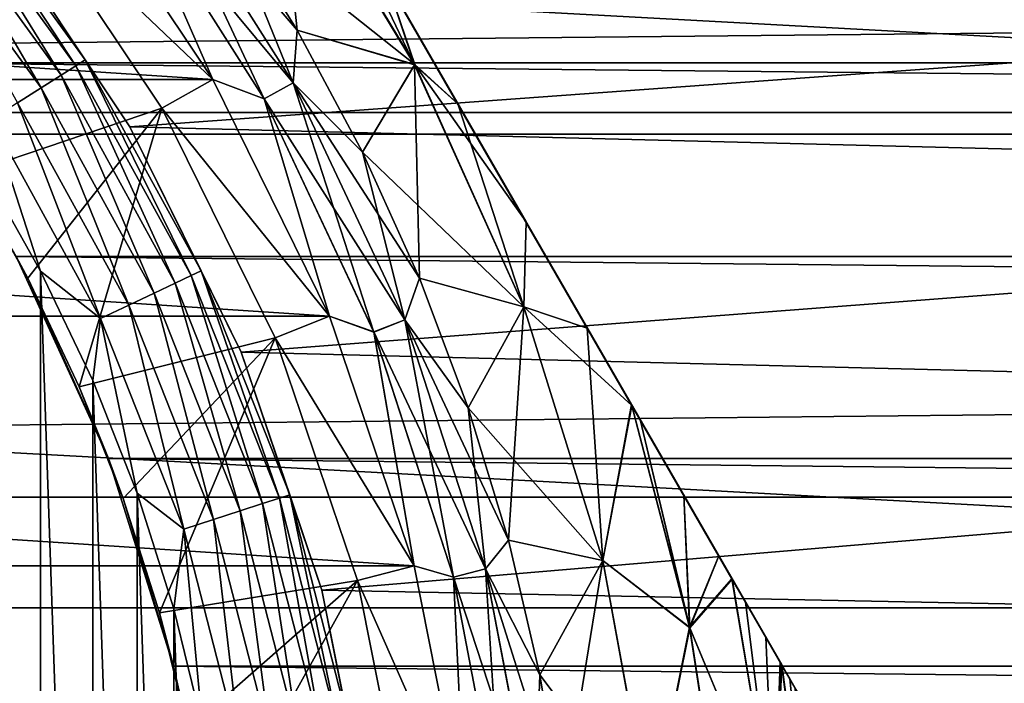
# Model space of a CAD drawing. Header units: millimetres. Extents: x -147 to 182, y -41 to 41.
# Tile 84 of 256: x -65.99 to -59.32, y 2.73 to 7.22. Entities that reach past the tile are written whole.
import ezdxf

# ---------------------------------------------------------------- set-up
doc = ezdxf.new("R2010")
doc.units = ezdxf.units.MM
doc.header["$LTSCALE"] = 51.403556
for name, color, linetype in [('2', 7, 'CONTINUOUS'), ('279', 7, 'CONTINUOUS'), ('281', 7, 'CONTINUOUS'), ('3', 7, 'CONTINUOUS'), ('308', 7, 'CONTINUOUS'), ('309', 7, 'CONTINUOUS'), ('314', 7, 'CONTINUOUS'), ('73', 7, 'CONTINUOUS'), ('74', 7, 'CONTINUOUS'), ('80', 7, 'CONTINUOUS'), ('81', 7, 'CONTINUOUS'), ('82', 7, 'CONTINUOUS'), ('83', 7, 'CONTINUOUS'), ('87', 7, 'CONTINUOUS'), ('90', 7, 'CONTINUOUS'), ('92', 7, 'CONTINUOUS'), ('94', 7, 'CONTINUOUS')]:
    doc.layers.add(name, color=color, linetype=linetype)

msp = doc.modelspace()

# ---------------------------------------------------------------- linework, layer by layer
at = {"layer": '2', "color": 7, "linetype": 'CONTINUOUS'}
for points in [[(-112.7, 9.1098, 21.119), (-112.7, 6.5965, 22.0338), (136.7, 9.1098, 21.119), (-112.7, 9.1098, 21.119)], [(136.7, 9.1098, 21.119), (-112.7, 6.5965, 22.0338), (136.7, 6.5965, 22.0338), (136.7, 9.1098, 21.119)], [(-112.7, 6.5965, 22.0338), (-112.7, 3.9939, 22.6506), (136.7, 6.5965, 22.0338), (-112.7, 6.5965, 22.0338)], [(136.7, 6.5965, 22.0338), (-112.7, 3.9939, 22.6506), (136.7, 3.9939, 22.6506), (136.7, 6.5965, 22.0338)], [(-112.7, 3.9939, 22.6506), (-112.7, 1.3373, 22.9611), (136.7, 3.9939, 22.6506), (-112.7, 3.9939, 22.6506)], [(136.7, 3.9939, 22.6506), (-112.7, 1.3373, 22.9611), (136.7, 1.3373, 22.9611), (136.7, 3.9939, 22.6506)]]:
    msp.add_3dface(points, dxfattribs=at)
at = {"layer": '279', "color": 7, "linetype": 'CONTINUOUS'}
for points in [[(-65.8463, 5.5225, -50.1), (-66.2481, 6.2368, -50.1), (-65.8463, -5.5225, -50.1), (-65.8463, 5.5225, -50.1)], [(-65.8463, -5.5225, -50.1), (-66.2481, 6.2368, -50.1), (-66.2481, -6.2369, -50.1), (-65.8463, -5.5225, -50.1)], [(-65.4941, 4.7823, -50.1), (-65.8463, 5.5225, -50.1), (-65.4941, -4.7823, -50.1), (-65.4941, 4.7823, -50.1)], [(-65.4941, -4.7823, -50.1), (-65.8463, 5.5225, -50.1), (-65.8463, -5.5225, -50.1), (-65.4941, -4.7823, -50.1)], [(-65.1933, 4.0198, -50.1), (-65.4941, 4.7823, -50.1), (-65.1933, -4.0198, -50.1), (-65.1933, 4.0198, -50.1)], [(-65.1933, -4.0198, -50.1), (-65.4941, 4.7823, -50.1), (-65.4941, -4.7823, -50.1), (-65.1933, -4.0198, -50.1)], [(-64.9453, 3.2386, -50.1), (-65.1933, 4.0198, -50.1), (-64.9453, -3.2386, -50.1), (-64.9453, 3.2386, -50.1)], [(-64.9453, -3.2386, -50.1), (-65.1933, 4.0198, -50.1), (-65.1933, -4.0198, -50.1), (-64.9453, -3.2386, -50.1)], [(-64.7512, 2.4423, -50.1), (-64.9453, 3.2386, -50.1), (-64.7512, -2.4423, -50.1), (-64.7512, 2.4423, -50.1)], [(-64.7512, -2.4423, -50.1), (-64.9453, 3.2386, -50.1), (-64.9453, -3.2386, -50.1), (-64.7512, -2.4423, -50.1)]]:
    msp.add_3dface(points, dxfattribs=at)
at = {"layer": '281', "color": 7, "linetype": 'CONTINUOUS'}
for points in [[(-65.6074, 6.9126, -50.6659), (-66.5026, 8.2705, -50.8775), (-66.5597, 8.2233, -50.6659), (-65.6074, 6.9126, -50.6659)], [(-65.5449, 6.9523, -50.8775), (-66.1864, 7.9139, -51.1), (-66.5026, 8.2705, -50.8775), (-65.5449, 6.9523, -50.8775)], [(-65.5449, 6.9523, -50.8775), (-66.5026, 8.2705, -50.8775), (-65.6074, 6.9126, -50.6659), (-65.5449, 6.9523, -50.8775)], [(-65.7082, 6.8487, -50.4762), (-66.5597, 8.2233, -50.6659), (-66.6516, 8.1473, -50.4762), (-65.7082, 6.8487, -50.4762)], [(-65.6074, 6.9126, -50.6659), (-66.5597, 8.2233, -50.6659), (-65.7082, 6.8487, -50.4762), (-65.6074, 6.9126, -50.6659)], [(-65.8421, 6.7637, -50.3177), (-66.6516, 8.1473, -50.4762), (-66.7738, 8.0462, -50.3177), (-65.8421, 6.7637, -50.3177)], [(-65.7082, 6.8487, -50.4762), (-66.6516, 8.1473, -50.4762), (-65.8421, 6.7637, -50.3177), (-65.7082, 6.8487, -50.4762)], [(-65.8421, 6.7637, -50.3177), (-66.7738, 8.0462, -50.3177), (-66.0024, 6.662, -50.1986), (-65.8421, 6.7637, -50.3177)], [(-65.2417, 6.5, -51.1), (-66.1864, 7.9139, -51.1), (-65.5449, 6.9523, -50.8775), (-65.2417, 6.5, -51.1)], [(-64.8269, 5.4929, -50.6659), (-65.5449, 6.9523, -50.8775), (-65.6074, 6.9126, -50.6659), (-64.8269, 5.4929, -50.6659)], [(-64.7599, 5.5245, -50.8775), (-65.2417, 6.5, -51.1), (-65.5449, 6.9523, -50.8775), (-64.7599, 5.5245, -50.8775)], [(-64.7599, 5.5245, -50.8775), (-65.5449, 6.9523, -50.8775), (-64.8269, 5.4929, -50.6659), (-64.7599, 5.5245, -50.8775)], [(-64.9349, 5.4421, -50.4762), (-65.6074, 6.9126, -50.6659), (-65.7082, 6.8487, -50.4762), (-64.9349, 5.4421, -50.4762)], [(-64.8269, 5.4929, -50.6659), (-65.6074, 6.9126, -50.6659), (-64.9349, 5.4421, -50.4762), (-64.8269, 5.4929, -50.6659)], [(-65.0784, 5.3746, -50.3177), (-65.7082, 6.8487, -50.4762), (-65.8421, 6.7637, -50.3177), (-65.0784, 5.3746, -50.3177)], [(-64.9349, 5.4421, -50.4762), (-65.7082, 6.8487, -50.4762), (-65.0784, 5.3746, -50.3177), (-64.9349, 5.4421, -50.4762)], [(-65.2502, 5.2937, -50.1986), (-65.8421, 6.7637, -50.3177), (-66.0024, 6.662, -50.1986), (-65.2502, 5.2937, -50.1986)], [(-65.0784, 5.3746, -50.3177), (-65.8421, 6.7637, -50.3177), (-65.2502, 5.2937, -50.1986), (-65.0784, 5.3746, -50.3177)], [(-65.4417, 5.2036, -50.1248), (-66.0024, 6.662, -50.1986), (-66.1811, 6.5486, -50.1248), (-65.4417, 5.2036, -50.1248)], [(-65.2502, 5.2937, -50.1986), (-66.0024, 6.662, -50.1986), (-65.4417, 5.2036, -50.1248), (-65.2502, 5.2937, -50.1986)], [(-66.2481, 6.2368, -50.1), (-65.8463, 5.5225, -50.1), (-66.1811, 6.5486, -50.1248), (-66.2481, 6.2368, -50.1)], [(-65.8463, 5.5225, -50.1), (-65.4417, 5.2036, -50.1248), (-66.1811, 6.5486, -50.1248), (-65.8463, 5.5225, -50.1)], [(-64.4896, 4.9749, -51.1), (-65.2417, 6.5, -51.1), (-64.7599, 5.5245, -50.8775), (-64.4896, 4.9749, -51.1)], [(-65.8463, 5.5225, -50.1), (-65.4941, 4.7823, -50.1), (-65.4417, 5.2036, -50.1248), (-65.8463, 5.5225, -50.1)], [(-64.344, 3.9497, -50.4762), (-64.8269, 5.4929, -50.6659), (-64.9349, 5.4421, -50.4762), (-64.344, 3.9497, -50.4762)], [(-64.2305, 3.9866, -50.6659), (-64.7599, 5.5245, -50.8775), (-64.8269, 5.4929, -50.6659), (-64.2305, 3.9866, -50.6659)], [(-64.2305, 3.9866, -50.6659), (-64.8269, 5.4929, -50.6659), (-64.344, 3.9497, -50.4762), (-64.2305, 3.9866, -50.6659)], [(-64.1601, 4.0095, -50.8775), (-64.4896, 4.9749, -51.1), (-64.7599, 5.5245, -50.8775), (-64.1601, 4.0095, -50.8775)], [(-64.1601, 4.0095, -50.8775), (-64.7599, 5.5245, -50.8775), (-64.2305, 3.9866, -50.6659), (-64.1601, 4.0095, -50.8775)], [(-64.4948, 3.9007, -50.3177), (-64.9349, 5.4421, -50.4762), (-65.0784, 5.3746, -50.3177), (-64.4948, 3.9007, -50.3177)], [(-64.344, 3.9497, -50.4762), (-64.9349, 5.4421, -50.4762), (-64.4948, 3.9007, -50.3177), (-64.344, 3.9497, -50.4762)], [(-64.6754, 3.842, -50.1986), (-65.0784, 5.3746, -50.3177), (-65.2502, 5.2937, -50.1986), (-64.6754, 3.842, -50.1986)], [(-64.4948, 3.9007, -50.3177), (-65.0784, 5.3746, -50.3177), (-64.6754, 3.842, -50.1986), (-64.4948, 3.9007, -50.3177)], [(-64.8767, 3.7766, -50.1248), (-65.2502, 5.2937, -50.1986), (-65.4417, 5.2036, -50.1248), (-64.8767, 3.7766, -50.1248)], [(-64.6754, 3.842, -50.1986), (-65.2502, 5.2937, -50.1986), (-64.8767, 3.7766, -50.1248), (-64.6754, 3.842, -50.1986)], [(-65.4941, 4.7823, -50.1), (-65.1933, 4.0198, -50.1), (-65.4417, 5.2036, -50.1248), (-65.4941, 4.7823, -50.1)], [(-65.1933, 4.0198, -50.1), (-64.8767, 3.7766, -50.1248), (-65.4417, 5.2036, -50.1248), (-65.1933, 4.0198, -50.1)], [(-63.943, 3.3646, -51.1), (-64.4896, 4.9749, -51.1), (-64.1601, 4.0095, -50.8775), (-63.943, 3.3646, -51.1)], [(-65.1933, 4.0198, -50.1), (-64.9453, 3.2386, -50.1), (-64.8767, 3.7766, -50.1248), (-65.1933, 4.0198, -50.1)], [(-63.8276, 2.4174, -50.6659), (-64.1601, 4.0095, -50.8775), (-64.2305, 3.9866, -50.6659), (-63.8276, 2.4174, -50.6659)], [(-63.7549, 2.4313, -50.8775), (-63.943, 3.3646, -51.1), (-64.1601, 4.0095, -50.8775), (-63.7549, 2.4313, -50.8775)], [(-63.7549, 2.4313, -50.8775), (-64.1601, 4.0095, -50.8775), (-63.8276, 2.4174, -50.6659), (-63.7549, 2.4313, -50.8775)], [(-64.1006, 2.3653, -50.3177), (-64.344, 3.9497, -50.4762), (-64.4948, 3.9007, -50.3177), (-64.1006, 2.3653, -50.3177)], [(-63.9448, 2.395, -50.4762), (-64.2305, 3.9866, -50.6659), (-64.344, 3.9497, -50.4762), (-63.9448, 2.395, -50.4762)], [(-63.9448, 2.395, -50.4762), (-64.344, 3.9497, -50.4762), (-64.1006, 2.3653, -50.3177), (-63.9448, 2.395, -50.4762)], [(-63.8276, 2.4174, -50.6659), (-64.2305, 3.9866, -50.6659), (-63.9448, 2.395, -50.4762), (-63.8276, 2.4174, -50.6659)], [(-64.2871, 2.3297, -50.1986), (-64.4948, 3.9007, -50.3177), (-64.6754, 3.842, -50.1986), (-64.2871, 2.3297, -50.1986)], [(-64.1006, 2.3653, -50.3177), (-64.4948, 3.9007, -50.3177), (-64.2871, 2.3297, -50.1986), (-64.1006, 2.3653, -50.3177)], [(-64.495, 2.2901, -50.1248), (-64.6754, 3.842, -50.1986), (-64.8767, 3.7766, -50.1248), (-64.495, 2.2901, -50.1248)], [(-64.2871, 2.3297, -50.1986), (-64.6754, 3.842, -50.1986), (-64.495, 2.2901, -50.1248), (-64.2871, 2.3297, -50.1986)], [(-64.9453, 3.2386, -50.1), (-64.7512, 2.4423, -50.1), (-64.8767, 3.7766, -50.1248), (-64.9453, 3.2386, -50.1)], [(-64.7512, 2.4423, -50.1), (-64.495, 2.2901, -50.1248), (-64.8767, 3.7766, -50.1248), (-64.7512, 2.4423, -50.1)], [(-63.6112, 1.6968, -51.1), (-63.943, 3.3646, -51.1), (-63.7549, 2.4313, -50.8775), (-63.6112, 1.6968, -51.1)]]:
    msp.add_3dface(points, dxfattribs=at)
at = {"layer": '3', "color": 7, "linetype": 'CONTINUOUS'}
for points in [[(67.8279, 8.1489, -21.508), (66.8287, 6.9337, -21.93), (-67.8267, 8.1476, -21.5085), (67.8279, 8.1489, -21.508)], [(-67.8267, 8.1476, -21.5085), (66.8287, 6.9337, -21.93), (-66.8276, 6.9322, -21.9304), (-67.8267, 8.1476, -21.5085)], [(66.8287, 6.9337, -21.93), (66.0131, 5.6246, -22.3017), (-66.8276, 6.9322, -21.9304), (66.8287, 6.9337, -21.93)], [(-66.8276, 6.9322, -21.9304), (66.0131, 5.6246, -22.3017), (-66.0123, 5.623, -22.3021), (-66.8276, 6.9322, -21.9304)], [(66.0131, 5.6246, -22.3017), (65.3873, 4.2564, -22.6027), (-66.0123, 5.623, -22.3021), (66.0131, 5.6246, -22.3017)], [(-66.0123, 5.623, -22.3021), (65.3873, 4.2564, -22.6027), (-65.3866, 4.2546, -22.6031), (-66.0123, 5.623, -22.3021)], [(65.3873, 4.2564, -22.6027), (64.9469, 2.8524, -22.8224), (-65.3866, 4.2546, -22.6031), (65.3873, 4.2564, -22.6027)], [(-65.3866, 4.2546, -22.6031), (64.9469, 2.8524, -22.8224), (-64.9464, 2.8504, -22.8227), (-65.3866, 4.2546, -22.6031)], [(64.9469, 2.8524, -22.8224), (64.6864, 1.4315, -22.9554), (-64.9464, 2.8504, -22.8227), (64.9469, 2.8524, -22.8224)], [(-64.9464, 2.8504, -22.8227), (64.6864, 1.4315, -22.9554), (-64.6861, 1.429, -22.9556), (-64.9464, 2.8504, -22.8227)]]:
    msp.add_3dface(points, dxfattribs=at)
at = {"layer": '308', "color": 7, "linetype": 'CONTINUOUS'}
for points in [[(-65.2417, 6.5, -70.1), (-50.072, 7.6033, -70.1), (-66.1864, 7.9139, -70.1), (-65.2417, 6.5, -70.1)], [(-49.687, 6.1083, -70.1), (-50.072, 7.6033, -70.1), (-65.2417, 6.5, -70.1), (-49.687, 6.1083, -70.1)], [(-64.4896, 4.9749, -70.1), (-49.687, 6.1083, -70.1), (-65.2417, 6.5, -70.1), (-64.4896, 4.9749, -70.1)], [(-49.3865, 4.5942, -70.1), (-49.687, 6.1083, -70.1), (-64.4896, 4.9749, -70.1), (-49.3865, 4.5942, -70.1)], [(-63.943, 3.3646, -70.1), (-49.3865, 4.5942, -70.1), (-64.4896, 4.9749, -70.1), (-63.943, 3.3646, -70.1)], [(-49.1716, 3.0672, -70.1), (-49.3865, 4.5942, -70.1), (-63.943, 3.3646, -70.1), (-49.1716, 3.0672, -70.1)], [(-63.6112, 1.6969, -70.1), (-49.1716, 3.0672, -70.1), (-63.943, 3.3646, -70.1), (-63.6112, 1.6969, -70.1)], [(-49.0428, 1.5336, -70.1), (-49.1716, 3.0672, -70.1), (-63.6112, 1.6969, -70.1), (-49.0428, 1.5336, -70.1)]]:
    msp.add_3dface(points, dxfattribs=at)
at = {"layer": '309', "color": 7, "linetype": 'CONTINUOUS'}
for points in [[(-104.9296, 9.5791, -81.1), (-47.2014, 6.449, -81.1), (-105.7986, 6.449, -81.1), (-104.9296, 9.5791, -81.1)], [(-48.0704, 9.5791, -81.1), (-47.2014, 6.449, -81.1), (-104.9296, 9.5791, -81.1), (-48.0704, 9.5791, -81.1)], [(-105.7986, 6.449, -81.1), (-46.6759, 3.2436, -81.1), (-106.3241, 3.2436, -81.1), (-105.7986, 6.449, -81.1)], [(-47.2014, 6.449, -81.1), (-46.6759, 3.2436, -81.1), (-105.7986, 6.449, -81.1), (-47.2014, 6.449, -81.1)], [(-46.5, 0, -81.1), (-106.5, 0, -81.1), (-106.3241, 3.2436, -81.1), (-46.5, 0, -81.1)], [(-46.6759, 3.2436, -81.1), (-46.5, 0, -81.1), (-106.3241, 3.2436, -81.1), (-46.6759, 3.2436, -81.1)]]:
    msp.add_3dface(points, dxfattribs=at)
at = {"layer": '314', "color": 7, "linetype": 'CONTINUOUS'}
for points in [[(-66.1864, 7.9139, -51.1), (-65.2417, 6.5, -51.1), (-66.1864, 7.9139, -70.1), (-66.1864, 7.9139, -51.1)], [(-65.2417, 6.5, -51.1), (-65.2417, 6.5, -70.1), (-66.1864, 7.9139, -70.1), (-65.2417, 6.5, -51.1)], [(-65.2417, 6.5, -51.1), (-64.4896, 4.9749, -51.1), (-65.2417, 6.5, -70.1), (-65.2417, 6.5, -51.1)], [(-64.4896, 4.9749, -51.1), (-64.4896, 4.9749, -70.1), (-65.2417, 6.5, -70.1), (-64.4896, 4.9749, -51.1)], [(-64.4896, 4.9749, -51.1), (-63.943, 3.3646, -51.1), (-64.4896, 4.9749, -70.1), (-64.4896, 4.9749, -51.1)], [(-63.943, 3.3646, -51.1), (-63.943, 3.3646, -70.1), (-64.4896, 4.9749, -70.1), (-63.943, 3.3646, -51.1)], [(-63.943, 3.3646, -51.1), (-63.6112, 1.6968, -51.1), (-63.943, 3.3646, -70.1), (-63.943, 3.3646, -51.1)], [(-63.6112, 1.6968, -51.1), (-63.6112, 1.6969, -70.1), (-63.943, 3.3646, -70.1), (-63.6112, 1.6968, -51.1)]]:
    msp.add_3dface(points, dxfattribs=at)
at = {"layer": '73', "color": 7, "linetype": 'CONTINUOUS'}
for points in [[(-87.3276, 8.3048, -49.5), (-64.6809, 6.8202, -49.5), (-88.3191, 6.8202, -49.5), (-87.3276, 8.3048, -49.5)], [(-65.6724, 8.3048, -49.5), (-64.6809, 6.8202, -49.5), (-87.3276, 8.3048, -49.5), (-65.6724, 8.3048, -49.5)], [(-88.3191, 6.8202, -49.5), (-63.8916, 5.2187, -49.5), (-89.1084, 5.2187, -49.5), (-88.3191, 6.8202, -49.5)], [(-64.6809, 6.8202, -49.5), (-63.8916, 5.2187, -49.5), (-88.3191, 6.8202, -49.5), (-64.6809, 6.8202, -49.5)], [(-89.1084, 5.2187, -49.5), (-63.3183, 3.5282, -49.5), (-89.6817, 3.5282, -49.5), (-89.1084, 5.2187, -49.5)], [(-63.8916, 5.2187, -49.5), (-63.3183, 3.5282, -49.5), (-89.1084, 5.2187, -49.5), (-63.8916, 5.2187, -49.5)], [(-89.6817, 3.5282, -49.5), (-62.9704, 1.7767, -49.5), (-90.0296, 1.7767, -49.5), (-89.6817, 3.5282, -49.5)], [(-63.3183, 3.5282, -49.5), (-62.9704, 1.7767, -49.5), (-89.6817, 3.5282, -49.5), (-63.3183, 3.5282, -49.5)]]:
    msp.add_3dface(points, dxfattribs=at)
at = {"layer": '74', "color": 7, "linetype": 'CONTINUOUS'}
for points in [[(-64.6809, 6.8202, -31.5), (-65.6724, 8.3048, -31.5), (-65.9881, 8.0661, -31.5), (-64.6809, 6.8202, -31.5)], [(-65.0252, 6.625, -31.5), (-64.6809, 6.8202, -31.5), (-65.9881, 8.0661, -31.5), (-65.0252, 6.625, -31.5)], [(-63.8916, 5.2187, -31.5), (-64.6809, 6.8202, -31.5), (-65.0252, 6.625, -31.5), (-63.8916, 5.2187, -31.5)], [(-64.2586, 5.0706, -31.5), (-63.8916, 5.2187, -31.5), (-65.0252, 6.625, -31.5), (-64.2586, 5.0706, -31.5)], [(-63.3183, 3.5282, -31.5), (-63.8916, 5.2187, -31.5), (-64.2586, 5.0706, -31.5), (-63.3183, 3.5282, -31.5)], [(-63.7015, 3.4293, -31.5), (-63.3183, 3.5282, -31.5), (-64.2586, 5.0706, -31.5), (-63.7015, 3.4293, -31.5)], [(-62.9704, 1.7767, -31.5), (-63.3183, 3.5282, -31.5), (-63.7015, 3.4293, -31.5), (-62.9704, 1.7767, -31.5)], [(-63.3634, 1.7295, -31.5), (-62.9704, 1.7767, -31.5), (-63.7015, 3.4293, -31.5), (-63.3634, 1.7295, -31.5)]]:
    msp.add_3dface(points, dxfattribs=at)
at = {"layer": '80', "color": 7, "linetype": 'CONTINUOUS'}
for points in [[(-64.2435, 8.46, -48.6379), (-63.3131, 6.921, -48.6379), (-64.604, 7.9486, -49.25), (-64.2435, 8.46, -48.6379)], [(-63.3131, 6.921, -48.6379), (-64.2435, 8.46, -48.6379), (-63.5096, 7.5, -48.5), (-63.3131, 6.921, -48.6379)], [(-64.604, 7.9486, -49.25), (-63.3131, 6.921, -48.6379), (-64.1096, 7.1536, -49.25), (-64.604, 7.9486, -49.25)], [(-63.0217, 6.655, -48.4573), (-63.3131, 6.921, -48.6379), (-63.5096, 7.5, -48.5), (-63.0217, 6.655, -48.4573)], [(-64.1096, 7.1536, -49.25), (-63.3131, 6.921, -48.6379), (-63.6683, 6.3279, -49.25), (-64.1096, 7.1536, -49.25)], [(-63.3131, 6.921, -48.6379), (-62.5751, 5.281, -48.6379), (-63.6683, 6.3279, -49.25), (-63.3131, 6.921, -48.6379)], [(-62.5751, 5.281, -48.6379), (-63.3131, 6.921, -48.6379), (-62.5604, 5.8558, -48.3334), (-62.5751, 5.281, -48.6379)], [(-62.5604, 5.8558, -48.3334), (-63.3131, 6.921, -48.6379), (-63.0217, 6.655, -48.4573), (-62.5604, 5.8558, -48.3334)], [(-63.6683, 6.3279, -49.25), (-62.5751, 5.281, -48.6379), (-63.2819, 5.4751, -49.25), (-63.6683, 6.3279, -49.25)], [(-62.1457, 5.1377, -48.1403), (-62.5751, 5.281, -48.6379), (-62.5604, 5.8558, -48.3334), (-62.1457, 5.1377, -48.1403)], [(-63.2819, 5.4751, -49.25), (-62.5751, 5.281, -48.6379), (-62.9521, 4.5989, -49.25), (-63.2819, 5.4751, -49.25)], [(-62.5751, 5.281, -48.6379), (-62.04, 3.5641, -48.6379), (-62.9521, 4.5989, -49.25), (-62.5751, 5.281, -48.6379)], [(-62.04, 3.5641, -48.6379), (-62.5751, 5.281, -48.6379), (-61.8436, 4.6144, -47.9375), (-62.04, 3.5641, -48.6379)], [(-61.8436, 4.6144, -47.9375), (-62.5751, 5.281, -48.6379), (-62.1457, 5.1377, -48.1403), (-61.8436, 4.6144, -47.9375)], [(-61.4509, 3.1092, -47.9351), (-62.04, 3.5641, -48.6379), (-61.8436, 4.6144, -47.9375), (-61.4509, 3.1092, -47.9351)], [(-61.4509, 3.1092, -47.9351), (-61.8436, 4.6144, -47.9375), (-61.789, 4.5198, -47.8939), (-61.4509, 3.1092, -47.9351)], [(-62.9521, 4.5989, -49.25), (-62.04, 3.5641, -48.6379), (-62.6803, 3.703, -49.25), (-62.9521, 4.5989, -49.25)], [(-61.4929, 4.0069, -47.6103), (-61.4509, 3.1092, -47.9351), (-61.789, 4.5198, -47.8939), (-61.4929, 4.0069, -47.6103)], [(-61.2562, 3.597, -47.3061), (-61.4509, 3.1092, -47.9351), (-61.4929, 4.0069, -47.6103), (-61.2562, 3.597, -47.3061)], [(-62.6803, 3.703, -49.25), (-62.04, 3.5641, -48.6379), (-62.4677, 2.7912, -49.25), (-62.6803, 3.703, -49.25)], [(-62.04, 3.5641, -48.6379), (-61.7159, 1.7951, -48.6379), (-62.4677, 2.7912, -49.25), (-62.04, 3.5641, -48.6379)], [(-61.7159, 1.7951, -48.6379), (-62.04, 3.5641, -48.6379), (-61.4509, 3.1092, -47.9351), (-61.7159, 1.7951, -48.6379)], [(-61.165, 3.439, -47.1615), (-61.4509, 3.1092, -47.9351), (-61.2562, 3.597, -47.3061), (-61.165, 3.439, -47.1615)], [(-61.4509, 3.1092, -47.9351), (-61.165, 3.439, -47.1615), (-60.8806, 1.7363, -47.1622), (-61.4509, 3.1092, -47.9351)], [(-61.165, 3.439, -47.1615), (-61.0741, 3.2815, -46.9955), (-60.8806, 1.7363, -47.1622), (-61.165, 3.439, -47.1615)], [(-61.0741, 3.2815, -46.9955), (-60.9383, 3.0464, -46.687), (-60.8806, 1.7363, -47.1622), (-61.0741, 3.2815, -46.9955)], [(-61.2127, 1.5627, -47.9351), (-61.7159, 1.7951, -48.6379), (-61.4509, 3.1092, -47.9351), (-61.2127, 1.5627, -47.9351)], [(-61.2127, 1.5627, -47.9351), (-61.4509, 3.1092, -47.9351), (-60.8806, 1.7363, -47.1622), (-61.2127, 1.5627, -47.9351)], [(-60.9383, 3.0464, -46.687), (-60.8409, 2.8776, -46.3835), (-60.8806, 1.7363, -47.1622), (-60.9383, 3.0464, -46.687)], [(-60.8409, 2.8776, -46.3835), (-60.8298, 2.8584, -46.3411), (-60.8806, 1.7363, -47.1622), (-60.8409, 2.8776, -46.3835)], [(-60.8298, 2.8584, -46.3411), (-60.6363, 1.4368, -46.3415), (-60.8806, 1.7363, -47.1622), (-60.8298, 2.8584, -46.3411)], [(-60.8298, 2.8584, -46.3411), (-60.7755, 2.7644, -46.0851), (-60.6363, 1.4368, -46.3415), (-60.8298, 2.8584, -46.3411)], [(-62.4677, 2.7912, -49.25), (-61.7159, 1.7951, -48.6379), (-62.3152, 1.8675, -49.25), (-62.4677, 2.7912, -49.25)], [(-60.7755, 2.7644, -46.0851), (-60.738, 2.6994, -45.7916), (-60.6363, 1.4368, -46.3415), (-60.7755, 2.7644, -46.0851)]]:
    msp.add_3dface(points, dxfattribs=at)
at = {"layer": '81', "color": 7, "linetype": 'CONTINUOUS'}
for points in [[(-64.6809, 6.8202, -49.5), (-65.6724, 8.3048, -49.5), (-65.2673, 8.161, -49.4711), (-64.6809, 6.8202, -49.5)], [(-65.0853, 8.2933, -49.386), (-64.1359, 6.7972, -49.386), (-65.2673, 8.161, -49.4711), (-65.0853, 8.2933, -49.386)], [(-64.604, 7.9486, -49.25), (-64.1096, 7.1536, -49.25), (-65.0853, 8.2933, -49.386), (-64.604, 7.9486, -49.25)], [(-65.0853, 8.2933, -49.386), (-64.1096, 7.1536, -49.25), (-64.1359, 6.7972, -49.386), (-65.0853, 8.2933, -49.386)], [(-64.6809, 6.8202, -49.5), (-65.2673, 8.161, -49.4711), (-64.3331, 6.6888, -49.4711), (-64.6809, 6.8202, -49.5)], [(-65.2673, 8.161, -49.4711), (-64.1359, 6.7972, -49.386), (-64.3331, 6.6888, -49.4711), (-65.2673, 8.161, -49.4711)], [(-64.1096, 7.1536, -49.25), (-63.6683, 6.3279, -49.25), (-64.1359, 6.7972, -49.386), (-64.1096, 7.1536, -49.25)], [(-63.8916, 5.2187, -49.5), (-64.6809, 6.8202, -49.5), (-64.3331, 6.6888, -49.4711), (-63.8916, 5.2187, -49.5)], [(-64.1359, 6.7972, -49.386), (-63.3814, 5.194, -49.386), (-64.3331, 6.6888, -49.4711), (-64.1359, 6.7972, -49.386)], [(-63.6683, 6.3279, -49.25), (-63.2819, 5.4751, -49.25), (-64.1359, 6.7972, -49.386), (-63.6683, 6.3279, -49.25)], [(-64.1359, 6.7972, -49.386), (-63.2819, 5.4751, -49.25), (-63.3814, 5.194, -49.386), (-64.1359, 6.7972, -49.386)], [(-63.8916, 5.2187, -49.5), (-64.3331, 6.6888, -49.4711), (-63.5907, 5.1112, -49.4711), (-63.8916, 5.2187, -49.5)], [(-64.3331, 6.6888, -49.4711), (-63.3814, 5.194, -49.386), (-63.5907, 5.1112, -49.4711), (-64.3331, 6.6888, -49.4711)], [(-63.2819, 5.4751, -49.25), (-62.9521, 4.5989, -49.25), (-63.3814, 5.194, -49.386), (-63.2819, 5.4751, -49.25)], [(-63.3183, 3.5282, -49.5), (-63.8916, 5.2187, -49.5), (-63.5907, 5.1112, -49.4711), (-63.3183, 3.5282, -49.5)], [(-63.3814, 5.194, -49.386), (-62.8339, 3.5089, -49.386), (-63.5907, 5.1112, -49.4711), (-63.3814, 5.194, -49.386)], [(-62.9521, 4.5989, -49.25), (-62.6803, 3.703, -49.25), (-63.3814, 5.194, -49.386), (-62.9521, 4.5989, -49.25)], [(-63.3814, 5.194, -49.386), (-62.6803, 3.703, -49.25), (-62.8339, 3.5089, -49.386), (-63.3814, 5.194, -49.386)], [(-63.3183, 3.5282, -49.5), (-63.5907, 5.1112, -49.4711), (-63.0519, 3.4529, -49.4711), (-63.3183, 3.5282, -49.5)], [(-63.5907, 5.1112, -49.4711), (-62.8339, 3.5089, -49.386), (-63.0519, 3.4529, -49.4711), (-63.5907, 5.1112, -49.4711)], [(-62.6803, 3.703, -49.25), (-62.4677, 2.7912, -49.25), (-62.8339, 3.5089, -49.386), (-62.6803, 3.703, -49.25)], [(-62.9704, 1.7767, -49.5), (-63.3183, 3.5282, -49.5), (-63.0519, 3.4529, -49.4711), (-62.9704, 1.7767, -49.5)], [(-62.8339, 3.5089, -49.386), (-62.5019, 1.7684, -49.386), (-63.0519, 3.4529, -49.4711), (-62.8339, 3.5089, -49.386)], [(-62.4677, 2.7912, -49.25), (-62.3152, 1.8675, -49.25), (-62.8339, 3.5089, -49.386), (-62.4677, 2.7912, -49.25)], [(-62.8339, 3.5089, -49.386), (-62.3152, 1.8675, -49.25), (-62.5019, 1.7684, -49.386), (-62.8339, 3.5089, -49.386)], [(-62.9704, 1.7767, -49.5), (-63.0519, 3.4529, -49.4711), (-62.7251, 1.7402, -49.4711), (-62.9704, 1.7767, -49.5)], [(-63.0519, 3.4529, -49.4711), (-62.5019, 1.7684, -49.386), (-62.7251, 1.7402, -49.4711), (-63.0519, 3.4529, -49.4711)]]:
    msp.add_3dface(points, dxfattribs=at)
at = {"layer": '82', "color": 7, "linetype": 'CONTINUOUS'}
for points in [[(-65.6724, 8.3048, -31.5), (-64.6809, 6.8202, -31.5), (-65.2675, 8.1609, -31.5288), (-65.6724, 8.3048, -31.5)], [(-65.2675, 8.1609, -31.5288), (-64.3333, 6.6887, -31.5288), (-65.0855, 8.2931, -31.6138), (-65.2675, 8.1609, -31.5288)], [(-65.0855, 8.2931, -31.6138), (-64.3333, 6.6887, -31.5288), (-64.1361, 6.7971, -31.6138), (-65.0855, 8.2931, -31.6138)], [(-65.0855, 8.2931, -31.6138), (-64.1361, 6.7971, -31.6138), (-64.604, 7.9486, -31.75), (-65.0855, 8.2931, -31.6138)], [(-65.2675, 8.1609, -31.5288), (-64.6809, 6.8202, -31.5), (-64.3333, 6.6887, -31.5288), (-65.2675, 8.1609, -31.5288)], [(-64.604, 7.9486, -31.75), (-64.1361, 6.7971, -31.6138), (-64.1096, 7.1536, -31.75), (-64.604, 7.9486, -31.75)], [(-64.1096, 7.1536, -31.75), (-64.1361, 6.7971, -31.6138), (-63.6683, 6.3279, -31.75), (-64.1096, 7.1536, -31.75)], [(-64.6809, 6.8202, -31.5), (-63.8916, 5.2187, -31.5), (-64.3333, 6.6887, -31.5288), (-64.6809, 6.8202, -31.5)], [(-64.3333, 6.6887, -31.5288), (-63.5909, 5.1111, -31.5288), (-64.1361, 6.7971, -31.6138), (-64.3333, 6.6887, -31.5288)], [(-64.1361, 6.7971, -31.6138), (-63.5909, 5.1111, -31.5288), (-63.3816, 5.1939, -31.6138), (-64.1361, 6.7971, -31.6138)], [(-64.1361, 6.7971, -31.6138), (-63.3816, 5.1939, -31.6138), (-63.6683, 6.3279, -31.75), (-64.1361, 6.7971, -31.6138)], [(-64.3333, 6.6887, -31.5288), (-63.8916, 5.2187, -31.5), (-63.5909, 5.1111, -31.5288), (-64.3333, 6.6887, -31.5288)], [(-63.6683, 6.3279, -31.75), (-63.3816, 5.1939, -31.6138), (-63.2819, 5.4751, -31.75), (-63.6683, 6.3279, -31.75)], [(-63.2819, 5.4751, -31.75), (-63.3816, 5.1939, -31.6138), (-62.9521, 4.5989, -31.75), (-63.2819, 5.4751, -31.75)], [(-63.8916, 5.2187, -31.5), (-63.3183, 3.5282, -31.5), (-63.5909, 5.1111, -31.5288), (-63.8916, 5.2187, -31.5)], [(-63.5909, 5.1111, -31.5288), (-63.0521, 3.4528, -31.5288), (-63.3816, 5.1939, -31.6138), (-63.5909, 5.1111, -31.5288)], [(-63.3816, 5.1939, -31.6138), (-63.0521, 3.4528, -31.5288), (-62.8341, 3.5088, -31.6138), (-63.3816, 5.1939, -31.6138)], [(-63.3816, 5.1939, -31.6138), (-62.8341, 3.5088, -31.6138), (-62.9521, 4.5989, -31.75), (-63.3816, 5.1939, -31.6138)], [(-63.5909, 5.1111, -31.5288), (-63.3183, 3.5282, -31.5), (-63.0521, 3.4528, -31.5288), (-63.5909, 5.1111, -31.5288)], [(-62.9521, 4.5989, -31.75), (-62.8341, 3.5088, -31.6138), (-62.6803, 3.703, -31.75), (-62.9521, 4.5989, -31.75)], [(-62.6803, 3.703, -31.75), (-62.8341, 3.5088, -31.6138), (-62.4677, 2.7912, -31.75), (-62.6803, 3.703, -31.75)], [(-63.3183, 3.5282, -31.5), (-62.9704, 1.7767, -31.5), (-63.0521, 3.4528, -31.5288), (-63.3183, 3.5282, -31.5)], [(-63.0521, 3.4528, -31.5288), (-62.7254, 1.7401, -31.5288), (-62.8341, 3.5088, -31.6138), (-63.0521, 3.4528, -31.5288)], [(-62.8341, 3.5088, -31.6138), (-62.7254, 1.7401, -31.5288), (-62.5021, 1.7683, -31.6138), (-62.8341, 3.5088, -31.6138)], [(-62.8341, 3.5088, -31.6138), (-62.5021, 1.7683, -31.6138), (-62.4677, 2.7912, -31.75), (-62.8341, 3.5088, -31.6138)], [(-63.0521, 3.4528, -31.5288), (-62.9704, 1.7767, -31.5), (-62.7254, 1.7401, -31.5288), (-63.0521, 3.4528, -31.5288)], [(-62.4677, 2.7912, -31.75), (-62.5021, 1.7683, -31.6138), (-62.3152, 1.8675, -31.75), (-62.4677, 2.7912, -31.75)]]:
    msp.add_3dface(points, dxfattribs=at)
at = {"layer": '83', "color": 7, "linetype": 'CONTINUOUS'}
for points in [[(-64.604, 7.9486, -31.75), (-64.1096, 7.1536, -31.75), (-64.2448, 8.4591, -32.3601), (-64.604, 7.9486, -31.75)], [(-64.1096, 7.1536, -31.75), (-63.3146, 6.9203, -32.3601), (-64.2448, 8.4591, -32.3601), (-64.1096, 7.1536, -31.75)], [(-63.3146, 6.9203, -32.3601), (-63.9975, 8.345, -32.5427), (-64.2448, 8.4591, -32.3601), (-63.3146, 6.9203, -32.3601)], [(-63.5096, 7.5, -32.5), (-63.9975, 8.345, -32.5427), (-63.3146, 6.9203, -32.3601), (-63.5096, 7.5, -32.5)], [(-63.0217, 6.655, -32.5427), (-63.5096, 7.5, -32.5), (-63.3146, 6.9203, -32.3601), (-63.0217, 6.655, -32.5427)], [(-64.1096, 7.1536, -31.75), (-63.6683, 6.3279, -31.75), (-63.3146, 6.9203, -32.3601), (-64.1096, 7.1536, -31.75)], [(-63.6683, 6.3279, -31.75), (-63.2819, 5.4751, -31.75), (-63.3146, 6.9203, -32.3601), (-63.6683, 6.3279, -31.75)], [(-63.2819, 5.4751, -31.75), (-62.5765, 5.2805, -32.3601), (-63.3146, 6.9203, -32.3601), (-63.2819, 5.4751, -31.75)], [(-62.5765, 5.2805, -32.3601), (-63.0217, 6.655, -32.5427), (-63.3146, 6.9203, -32.3601), (-62.5765, 5.2805, -32.3601)], [(-62.5604, 5.8558, -32.6666), (-63.0217, 6.655, -32.5427), (-62.5765, 5.2805, -32.3601), (-62.5604, 5.8558, -32.6666)], [(-62.1457, 5.1377, -32.8597), (-62.5604, 5.8558, -32.6666), (-62.5765, 5.2805, -32.3601), (-62.1457, 5.1377, -32.8597)], [(-63.2819, 5.4751, -31.75), (-62.9521, 4.5989, -31.75), (-62.5765, 5.2805, -32.3601), (-63.2819, 5.4751, -31.75)], [(-62.9521, 4.5989, -31.75), (-62.6803, 3.703, -31.75), (-62.5765, 5.2805, -32.3601), (-62.9521, 4.5989, -31.75)], [(-62.6803, 3.703, -31.75), (-62.0416, 3.5637, -32.3601), (-62.5765, 5.2805, -32.3601), (-62.6803, 3.703, -31.75)], [(-62.0416, 3.5637, -32.3601), (-62.1457, 5.1377, -32.8597), (-62.5765, 5.2805, -32.3601), (-62.0416, 3.5637, -32.3601)], [(-61.8466, 4.6196, -33.0602), (-62.1457, 5.1377, -32.8597), (-62.0416, 3.5637, -32.3601), (-61.8466, 4.6196, -33.0602)], [(-61.4529, 3.113, -33.0627), (-61.8466, 4.6196, -33.0602), (-62.0416, 3.5637, -32.3601), (-61.4529, 3.113, -33.0627)], [(-61.8466, 4.6196, -33.0602), (-61.4529, 3.113, -33.0627), (-61.789, 4.5198, -33.1061), (-61.8466, 4.6196, -33.0602)], [(-61.789, 4.5198, -33.1061), (-61.4529, 3.113, -33.0627), (-61.4929, 4.0069, -33.3897), (-61.789, 4.5198, -33.1061)], [(-61.4529, 3.113, -33.0627), (-61.2562, 3.597, -33.6939), (-61.4929, 4.0069, -33.3897), (-61.4529, 3.113, -33.0627)], [(-62.6803, 3.703, -31.75), (-62.4677, 2.7912, -31.75), (-62.0416, 3.5637, -32.3601), (-62.6803, 3.703, -31.75)], [(-62.4677, 2.7912, -31.75), (-62.3152, 1.8675, -31.75), (-62.0416, 3.5637, -32.3601), (-62.4677, 2.7912, -31.75)], [(-62.3152, 1.8675, -31.75), (-61.7174, 1.7949, -32.3601), (-62.0416, 3.5637, -32.3601), (-62.3152, 1.8675, -31.75)], [(-61.7174, 1.7949, -32.3601), (-61.4529, 3.113, -33.0627), (-62.0416, 3.5637, -32.3601), (-61.7174, 1.7949, -32.3601)], [(-61.4529, 3.113, -33.0627), (-61.1664, 3.4415, -33.8361), (-61.2562, 3.597, -33.6939), (-61.4529, 3.113, -33.0627)], [(-61.4529, 3.113, -33.0627), (-60.8816, 1.7375, -33.8354), (-61.1664, 3.4415, -33.8361), (-61.4529, 3.113, -33.0627)], [(-61.1664, 3.4415, -33.8361), (-60.8816, 1.7375, -33.8354), (-61.0741, 3.2815, -34.0045), (-61.1664, 3.4415, -33.8361)], [(-61.0741, 3.2815, -34.0045), (-60.8816, 1.7375, -33.8354), (-60.9383, 3.0464, -34.313), (-61.0741, 3.2815, -34.0045)], [(-61.2141, 1.5646, -33.0627), (-61.4529, 3.113, -33.0627), (-61.7174, 1.7949, -32.3601), (-61.2141, 1.5646, -33.0627)], [(-61.4529, 3.113, -33.0627), (-61.2141, 1.5646, -33.0627), (-60.8816, 1.7375, -33.8354), (-61.4529, 3.113, -33.0627)], [(-60.8816, 1.7375, -33.8354), (-60.8409, 2.8776, -34.6165), (-60.9383, 3.0464, -34.313), (-60.8816, 1.7375, -33.8354)], [(-60.8305, 2.8595, -34.6564), (-60.8409, 2.8776, -34.6165), (-60.8816, 1.7375, -33.8354), (-60.8305, 2.8595, -34.6564)], [(-60.6367, 1.4373, -34.656), (-60.8305, 2.8595, -34.6564), (-60.8816, 1.7375, -33.8354), (-60.6367, 1.4373, -34.656)], [(-60.8305, 2.8595, -34.6564), (-60.6367, 1.4373, -34.656), (-60.7755, 2.7644, -34.9149), (-60.8305, 2.8595, -34.6564)], [(-60.7755, 2.7644, -34.9149), (-60.6367, 1.4373, -34.656), (-60.738, 2.6994, -35.2084), (-60.7755, 2.7644, -34.9149)]]:
    msp.add_3dface(points, dxfattribs=at)
at = {"layer": '87', "color": 7, "linetype": 'CONTINUOUS'}
for points in [[(-66.2935, 12.3218, -45.5), (-66.2935, 12.3218, -35.5), (-60.7257, 2.6782, -45.5), (-66.2935, 12.3218, -45.5)], [(-66.2935, 12.3218, -45.5), (-60.7257, 2.6782, -45.5), (-60.738, 2.6994, -45.7916), (-66.2935, 12.3218, -45.5)], [(-66.2935, 12.3218, -45.5), (-60.738, 2.6994, -45.7916), (-66.2813, 12.3006, -45.7916), (-66.2935, 12.3218, -45.5)], [(-60.7257, 2.6782, -45.5), (-66.2935, 12.3218, -35.5), (-60.7257, 2.6782, -35.5), (-60.7257, 2.6782, -45.5)], [(-66.2935, 12.3218, -35.5), (-66.2813, 12.3006, -35.2084), (-60.7257, 2.6782, -35.5), (-66.2935, 12.3218, -35.5)], [(-60.738, 2.6994, -45.7916), (-60.7755, 2.7644, -46.0851), (-66.2813, 12.3006, -45.7916), (-60.738, 2.6994, -45.7916)], [(-60.7755, 2.7644, -46.0851), (-66.2437, 12.2356, -46.0851), (-66.2813, 12.3006, -45.7916), (-60.7755, 2.7644, -46.0851)], [(-66.2813, 12.3006, -35.2084), (-66.2437, 12.2356, -34.9149), (-60.738, 2.6994, -35.2084), (-66.2813, 12.3006, -35.2084)], [(-60.7257, 2.6782, -35.5), (-66.2813, 12.3006, -35.2084), (-60.738, 2.6994, -35.2084), (-60.7257, 2.6782, -35.5)], [(-60.7755, 2.7644, -46.0851), (-60.8298, 2.8584, -46.3411), (-66.2437, 12.2356, -46.0851), (-60.7755, 2.7644, -46.0851)], [(-60.8298, 2.8584, -46.3411), (-66.1894, 12.1416, -46.3411), (-66.2437, 12.2356, -46.0851), (-60.8298, 2.8584, -46.3411)], [(-66.2437, 12.2356, -34.9149), (-66.1888, 12.1405, -34.6564), (-60.7755, 2.7644, -34.9149), (-66.2437, 12.2356, -34.9149)], [(-66.2437, 12.2356, -34.9149), (-60.7755, 2.7644, -34.9149), (-60.738, 2.6994, -35.2084), (-66.2437, 12.2356, -34.9149)], [(-60.8298, 2.8584, -46.3411), (-60.8409, 2.8776, -46.3835), (-66.1894, 12.1416, -46.3411), (-60.8298, 2.8584, -46.3411)], [(-66.1894, 12.1416, -46.3411), (-60.8409, 2.8776, -46.3835), (-66.1784, 12.1224, -46.3835), (-66.1894, 12.1416, -46.3411)], [(-66.1888, 12.1405, -34.6564), (-66.1784, 12.1224, -34.6165), (-60.8305, 2.8595, -34.6564), (-66.1888, 12.1405, -34.6564)], [(-66.1888, 12.1405, -34.6564), (-60.8305, 2.8595, -34.6564), (-60.7755, 2.7644, -34.9149), (-66.1888, 12.1405, -34.6564)], [(-60.8409, 2.8776, -46.3835), (-60.9383, 3.0464, -46.687), (-66.1784, 12.1224, -46.3835), (-60.8409, 2.8776, -46.3835)], [(-66.1784, 12.1224, -46.3835), (-60.9383, 3.0464, -46.687), (-66.0809, 11.9536, -46.687), (-66.1784, 12.1224, -46.3835)], [(-66.1784, 12.1224, -34.6165), (-66.0809, 11.9536, -34.313), (-60.8409, 2.8776, -34.6165), (-66.1784, 12.1224, -34.6165)], [(-60.8305, 2.8595, -34.6564), (-66.1784, 12.1224, -34.6165), (-60.8409, 2.8776, -34.6165), (-60.8305, 2.8595, -34.6564)], [(-60.9383, 3.0464, -46.687), (-61.0741, 3.2815, -46.9955), (-66.0809, 11.9536, -46.687), (-60.9383, 3.0464, -46.687)], [(-61.0741, 3.2815, -46.9955), (-65.9452, 11.7185, -46.9955), (-66.0809, 11.9536, -46.687), (-61.0741, 3.2815, -46.9955)], [(-66.0809, 11.9536, -34.313), (-65.9452, 11.7185, -34.0045), (-60.9383, 3.0464, -34.313), (-66.0809, 11.9536, -34.313)], [(-60.8409, 2.8776, -34.6165), (-66.0809, 11.9536, -34.313), (-60.9383, 3.0464, -34.313), (-60.8409, 2.8776, -34.6165)], [(-61.0741, 3.2815, -46.9955), (-61.165, 3.439, -47.1615), (-65.9452, 11.7185, -46.9955), (-61.0741, 3.2815, -46.9955)], [(-61.165, 3.439, -47.1615), (-65.8542, 11.561, -47.1615), (-65.9452, 11.7185, -46.9955), (-61.165, 3.439, -47.1615)], [(-65.9452, 11.7185, -34.0045), (-65.8528, 11.5585, -33.8361), (-61.0741, 3.2815, -34.0045), (-65.9452, 11.7185, -34.0045)], [(-65.9452, 11.7185, -34.0045), (-61.0741, 3.2815, -34.0045), (-60.9383, 3.0464, -34.313), (-65.9452, 11.7185, -34.0045)], [(-61.165, 3.439, -47.1615), (-61.2562, 3.597, -47.3061), (-65.8542, 11.561, -47.1615), (-61.165, 3.439, -47.1615)], [(-65.8542, 11.561, -47.1615), (-61.2562, 3.597, -47.3061), (-65.763, 11.403, -47.3061), (-65.8542, 11.561, -47.1615)], [(-65.8528, 11.5585, -33.8361), (-65.763, 11.403, -33.6939), (-61.1664, 3.4415, -33.8361), (-65.8528, 11.5585, -33.8361)], [(-65.8528, 11.5585, -33.8361), (-61.1664, 3.4415, -33.8361), (-61.0741, 3.2815, -34.0045), (-65.8528, 11.5585, -33.8361)], [(-61.2562, 3.597, -47.3061), (-61.4929, 4.0069, -47.6103), (-65.763, 11.403, -47.3061), (-61.2562, 3.597, -47.3061)], [(-65.763, 11.403, -47.3061), (-61.4929, 4.0069, -47.6103), (-65.5263, 10.9931, -47.6103), (-65.763, 11.403, -47.3061)], [(-65.763, 11.403, -33.6939), (-65.5263, 10.9931, -33.3897), (-61.2562, 3.597, -33.6939), (-65.763, 11.403, -33.6939)], [(-61.1664, 3.4415, -33.8361), (-65.763, 11.403, -33.6939), (-61.2562, 3.597, -33.6939), (-61.1664, 3.4415, -33.8361)], [(-61.4929, 4.0069, -47.6103), (-61.789, 4.5198, -47.8939), (-65.5263, 10.9931, -47.6103), (-61.4929, 4.0069, -47.6103)], [(-61.789, 4.5198, -47.8939), (-65.2302, 10.4802, -47.8939), (-65.5263, 10.9931, -47.6103), (-61.789, 4.5198, -47.8939)], [(-65.5263, 10.9931, -33.3897), (-65.2302, 10.4802, -33.1061), (-61.4929, 4.0069, -33.3897), (-65.5263, 10.9931, -33.3897)], [(-61.2562, 3.597, -33.6939), (-65.5263, 10.9931, -33.3897), (-61.4929, 4.0069, -33.3897), (-61.2562, 3.597, -33.6939)], [(-61.8436, 4.6144, -47.9375), (-65.1756, 10.3856, -47.9375), (-65.2302, 10.4802, -47.8939), (-61.8436, 4.6144, -47.9375)], [(-61.789, 4.5198, -47.8939), (-61.8436, 4.6144, -47.9375), (-65.2302, 10.4802, -47.8939), (-61.789, 4.5198, -47.8939)], [(-65.2302, 10.4802, -33.1061), (-65.1726, 10.3804, -33.0602), (-61.789, 4.5198, -33.1061), (-65.2302, 10.4802, -33.1061)], [(-65.2302, 10.4802, -33.1061), (-61.789, 4.5198, -33.1061), (-61.4929, 4.0069, -33.3897), (-65.2302, 10.4802, -33.1061)], [(-61.8436, 4.6144, -47.9375), (-62.1457, 5.1377, -48.1403), (-65.1756, 10.3856, -47.9375), (-61.8436, 4.6144, -47.9375)], [(-62.1457, 5.1377, -48.1403), (-64.8735, 9.8623, -48.1403), (-65.1756, 10.3856, -47.9375), (-62.1457, 5.1377, -48.1403)], [(-65.1726, 10.3804, -33.0602), (-64.8735, 9.8623, -32.8597), (-61.8466, 4.6196, -33.0602), (-65.1726, 10.3804, -33.0602)], [(-65.1726, 10.3804, -33.0602), (-61.8466, 4.6196, -33.0602), (-61.789, 4.5198, -33.1061), (-65.1726, 10.3804, -33.0602)], [(-62.1457, 5.1377, -48.1403), (-62.5604, 5.8558, -48.3334), (-64.8735, 9.8623, -48.1403), (-62.1457, 5.1377, -48.1403)], [(-62.5604, 5.8558, -48.3334), (-64.4589, 9.1442, -48.3334), (-64.8735, 9.8623, -48.1403), (-62.5604, 5.8558, -48.3334)], [(-64.8735, 9.8623, -32.8597), (-64.4589, 9.1442, -32.6666), (-62.1457, 5.1377, -32.8597), (-64.8735, 9.8623, -32.8597)], [(-64.8735, 9.8623, -32.8597), (-62.1457, 5.1377, -32.8597), (-61.8466, 4.6196, -33.0602), (-64.8735, 9.8623, -32.8597)], [(-62.5604, 5.8558, -48.3334), (-63.0217, 6.655, -48.4573), (-64.4589, 9.1442, -48.3334), (-62.5604, 5.8558, -48.3334)], [(-63.0217, 6.655, -48.4573), (-63.9975, 8.345, -48.4573), (-64.4589, 9.1442, -48.3334), (-63.0217, 6.655, -48.4573)], [(-64.4589, 9.1442, -32.6666), (-63.9975, 8.345, -32.5427), (-62.5604, 5.8558, -32.6666), (-64.4589, 9.1442, -32.6666)], [(-64.4589, 9.1442, -32.6666), (-62.5604, 5.8558, -32.6666), (-62.1457, 5.1377, -32.8597), (-64.4589, 9.1442, -32.6666)], [(-63.0217, 6.655, -48.4573), (-63.5096, 7.5, -48.5), (-63.9975, 8.345, -48.4573), (-63.0217, 6.655, -48.4573)], [(-63.9975, 8.345, -32.5427), (-63.5096, 7.5, -32.5), (-63.0217, 6.655, -32.5427), (-63.9975, 8.345, -32.5427)], [(-63.9975, 8.345, -32.5427), (-63.0217, 6.655, -32.5427), (-62.5604, 5.8558, -32.6666), (-63.9975, 8.345, -32.5427)]]:
    msp.add_3dface(points, dxfattribs=at)
at = {"layer": '90', "color": 7, "linetype": 'CONTINUOUS'}
for points in [[(-65.0252, 6.625, -28.1089), (-65.9881, 8.0661, -31.5), (-65.9881, 8.0662, -28.1089), (-65.0252, 6.625, -28.1089)], [(-65.0252, 6.625, -31.5), (-65.9881, 8.0661, -31.5), (-65.0252, 6.625, -28.1089), (-65.0252, 6.625, -31.5)], [(-64.2586, 5.0706, -31.5), (-65.0252, 6.625, -31.5), (-64.2586, 5.0706, -28.1089), (-64.2586, 5.0706, -31.5)], [(-64.2586, 5.0706, -28.1089), (-65.0252, 6.625, -31.5), (-65.0252, 6.625, -28.1089), (-64.2586, 5.0706, -28.1089)], [(-63.7015, 3.4293, -31.5), (-64.2586, 5.0706, -31.5), (-63.7015, 3.4294, -28.1089), (-63.7015, 3.4293, -31.5)], [(-63.7015, 3.4294, -28.1089), (-64.2586, 5.0706, -31.5), (-64.2586, 5.0706, -28.1089), (-63.7015, 3.4294, -28.1089)], [(-63.3634, 1.7295, -28.1089), (-63.7015, 3.4293, -31.5), (-63.7015, 3.4294, -28.1089), (-63.3634, 1.7295, -28.1089)], [(-63.3634, 1.7295, -31.5), (-63.7015, 3.4293, -31.5), (-63.3634, 1.7295, -28.1089), (-63.3634, 1.7295, -31.5)]]:
    msp.add_3dface(points, dxfattribs=at)
at = {"layer": '92', "color": 7, "linetype": 'CONTINUOUS'}
for points in [[(-66.3324, 6.1831, -26.5), (-66.0123, 5.623, -22.3021), (-65.9341, 5.4747, -26.5), (-66.3324, 6.1831, -26.5)], [(-66.0123, 5.623, -22.3021), (-65.3866, 4.2546, -22.6031), (-65.9341, 5.4747, -26.5), (-66.0123, 5.623, -22.3021)], [(-65.9341, 5.4747, -26.5), (-65.3866, 4.2546, -22.6031), (-65.5852, 4.7411, -26.5), (-65.9341, 5.4747, -26.5)], [(-65.5852, 4.7411, -26.5), (-65.3866, 4.2546, -22.6031), (-65.2871, 3.985, -26.5), (-65.5852, 4.7411, -26.5)], [(-65.3866, 4.2546, -22.6031), (-64.9464, 2.8504, -22.8227), (-65.2871, 3.985, -26.5), (-65.3866, 4.2546, -22.6031)], [(-65.2871, 3.985, -26.5), (-64.9464, 2.8504, -22.8227), (-65.0413, 3.2107, -26.5), (-65.2871, 3.985, -26.5)], [(-65.0413, 3.2107, -26.5), (-64.9464, 2.8504, -22.8227), (-64.8489, 2.4211, -26.5), (-65.0413, 3.2107, -26.5)], [(-64.9464, 2.8504, -22.8227), (-64.6861, 1.429, -22.9556), (-64.8489, 2.4211, -26.5), (-64.9464, 2.8504, -22.8227)]]:
    msp.add_3dface(points, dxfattribs=at)
at = {"layer": '94', "color": 7, "linetype": 'CONTINUOUS'}
for points in [[(-65.0252, 6.625, -28.1089), (-65.9881, 8.0662, -28.1089), (-66.3324, 6.1831, -26.5), (-65.0252, 6.625, -28.1089)], [(-65.0252, 6.625, -28.1089), (-66.3324, 6.1831, -26.5), (-65.9341, 5.4747, -26.5), (-65.0252, 6.625, -28.1089)], [(-65.0252, 6.625, -28.1089), (-65.9341, 5.4747, -26.5), (-65.5852, 4.7411, -26.5), (-65.0252, 6.625, -28.1089)], [(-64.2586, 5.0706, -28.1089), (-65.0252, 6.625, -28.1089), (-65.5852, 4.7411, -26.5), (-64.2586, 5.0706, -28.1089)], [(-64.2586, 5.0706, -28.1089), (-65.5852, 4.7411, -26.5), (-65.2871, 3.985, -26.5), (-64.2586, 5.0706, -28.1089)], [(-64.2586, 5.0706, -28.1089), (-65.2871, 3.985, -26.5), (-65.0413, 3.2107, -26.5), (-64.2586, 5.0706, -28.1089)], [(-63.7015, 3.4294, -28.1089), (-64.2586, 5.0706, -28.1089), (-65.0413, 3.2107, -26.5), (-63.7015, 3.4294, -28.1089)], [(-63.7015, 3.4294, -28.1089), (-65.0413, 3.2107, -26.5), (-64.8489, 2.4211, -26.5), (-63.7015, 3.4294, -28.1089)], [(-63.7015, 3.4294, -28.1089), (-64.8489, 2.4211, -26.5), (-64.7108, 1.6204, -26.5), (-63.7015, 3.4294, -28.1089)], [(-63.3634, 1.7295, -28.1089), (-63.7015, 3.4294, -28.1089), (-64.7108, 1.6204, -26.5), (-63.3634, 1.7295, -28.1089)]]:
    msp.add_3dface(points, dxfattribs=at)

doc.saveas('drawing.dxf')
